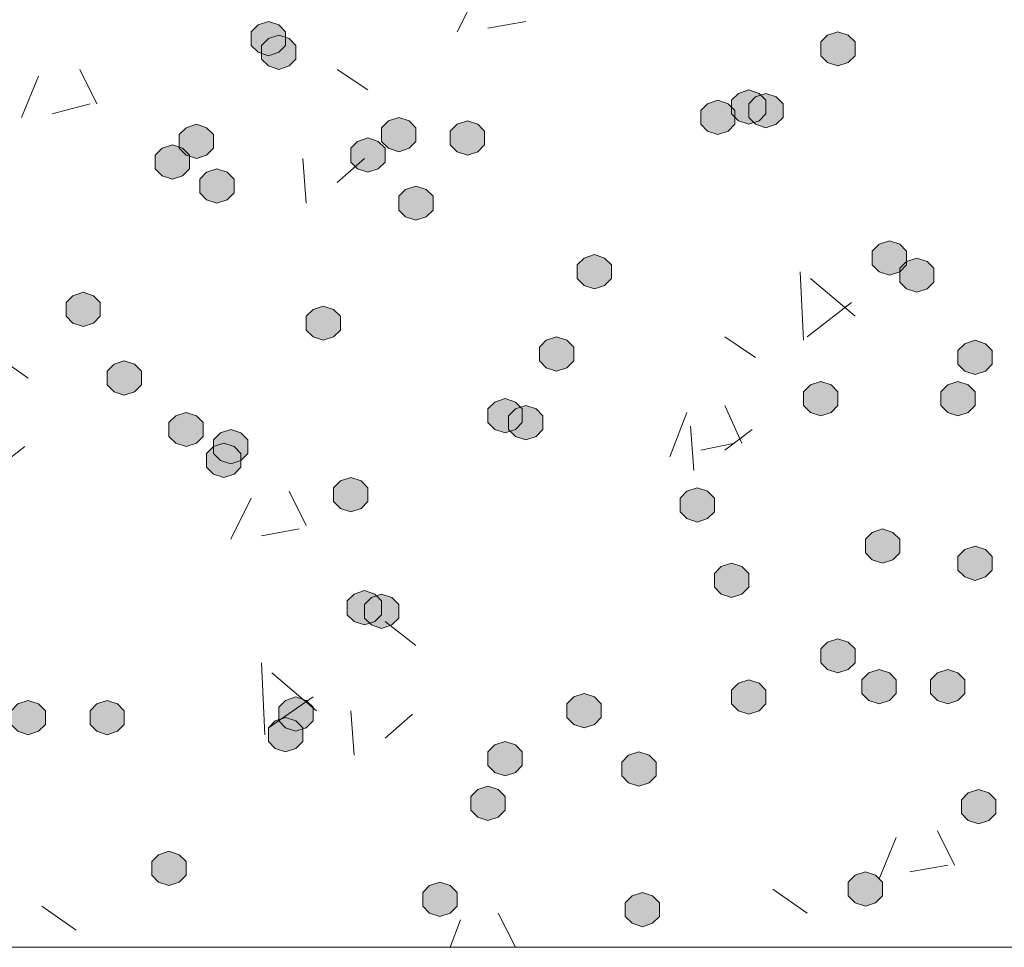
# Model space of a CAD drawing. Header units: millimetres. Extents: x 1527433 to 14789979, y -245576 to 11310.
# Tile 34 of 135: x 1947645 to 1948252, y -64455 to -63883. Entities that reach past the tile are written whole.
import ezdxf

# ---------------------------------------------------------------- set-up
doc = ezdxf.new("R2010")
doc.units = ezdxf.units.MM

msp = doc.modelspace()

# ---------------------------------------------------------------- hatches: boundary and pattern name
h = msp.add_hatch(color=7)
h.dxf.hatch_style = 2
h.paths.add_polyline_path([(1947798.2, -63883.995), (1947791.85, -63886.112), (1947787.617, -63890.345), (1947787.617, -63898.812), (1947791.85, -63903.045), (1947798.2, -63905.162), (1947804.55, -63903.045), (1947808.783, -63898.812), (1947808.783, -63890.345), (1947804.55, -63886.112)])
h = msp.add_hatch(color=7)
h.dxf.hatch_style = 2
h.paths.add_polyline_path([(1947804.55, -63892.462), (1947798.2, -63894.579), (1947793.967, -63898.812), (1947793.967, -63907.279), (1947798.2, -63911.512), (1947804.55, -63913.629), (1947810.9, -63911.512), (1947815.133, -63907.279), (1947815.133, -63898.812), (1947810.9, -63894.579)])
h = msp.add_hatch(color=7)
h.dxf.hatch_style = 2
h.paths.add_polyline_path([(1948149.567, -63890.345), (1948143.217, -63892.462), (1948138.983, -63896.695), (1948138.983, -63905.162), (1948143.217, -63909.395), (1948149.567, -63911.512), (1948155.917, -63909.395), (1948160.15, -63905.162), (1948160.15, -63896.695), (1948155.917, -63892.462)])
h = msp.add_hatch(color=7)
h.dxf.hatch_style = 2
h.paths.add_polyline_path([(1948094.533, -63926.329), (1948088.183, -63928.445), (1948083.95, -63932.679), (1948083.95, -63941.145), (1948088.183, -63945.379), (1948094.533, -63947.495), (1948100.883, -63945.379), (1948105.117, -63941.145), (1948105.117, -63932.679), (1948100.883, -63928.445)])
h = msp.add_hatch(color=7)
h.dxf.hatch_style = 2
h.paths.add_polyline_path([(1948105.117, -63928.445), (1948098.767, -63930.562), (1948094.533, -63934.795), (1948094.533, -63943.262), (1948098.767, -63947.495), (1948105.117, -63949.612), (1948111.467, -63947.495), (1948115.7, -63943.262), (1948115.7, -63934.795), (1948111.467, -63930.562)])
h = msp.add_hatch(color=7)
h.dxf.hatch_style = 2
h.paths.add_polyline_path([(1948075.483, -63932.679), (1948069.133, -63934.795), (1948064.9, -63939.029), (1948064.9, -63947.495), (1948069.133, -63951.729), (1948075.483, -63953.845), (1948081.833, -63951.729), (1948086.067, -63947.495), (1948086.067, -63939.029), (1948081.833, -63934.795)])
h = msp.add_hatch(color=7)
h.dxf.hatch_style = 2
h.paths.add_polyline_path([(1947878.633, -63943.262), (1947872.283, -63945.379), (1947868.05, -63949.612), (1947868.05, -63958.079), (1947872.283, -63962.312), (1947878.633, -63964.429), (1947884.983, -63962.312), (1947889.217, -63958.079), (1947889.217, -63949.612), (1947884.983, -63945.379)])
h = msp.add_hatch(color=7)
h.dxf.hatch_style = 2
h.paths.add_polyline_path([(1947753.75, -63947.495), (1947747.4, -63949.612), (1947743.167, -63953.845), (1947743.167, -63962.312), (1947747.4, -63966.545), (1947753.75, -63968.662), (1947760.1, -63966.545), (1947764.333, -63962.312), (1947764.333, -63953.845), (1947760.1, -63949.612)])
h = msp.add_hatch(color=7)
h.dxf.hatch_style = 2
h.paths.add_polyline_path([(1947920.967, -63945.379), (1947914.617, -63947.495), (1947910.383, -63951.729), (1947910.383, -63960.195), (1947914.617, -63964.429), (1947920.967, -63966.545), (1947927.317, -63964.429), (1947931.55, -63960.195), (1947931.55, -63951.729), (1947927.317, -63947.495)])
h = msp.add_hatch(color=7)
h.dxf.hatch_style = 2
h.paths.add_polyline_path([(1947738.933, -63960.195), (1947732.583, -63962.312), (1947728.35, -63966.545), (1947728.35, -63975.012), (1947732.583, -63979.245), (1947738.933, -63981.362), (1947745.283, -63979.245), (1947749.517, -63975.012), (1947749.517, -63966.545), (1947745.283, -63962.312)])
h = msp.add_hatch(color=7)
h.dxf.hatch_style = 2
h.paths.add_polyline_path([(1947859.583, -63955.962), (1947853.233, -63958.079), (1947849, -63962.312), (1947849, -63970.779), (1947853.233, -63975.012), (1947859.583, -63977.129), (1947865.933, -63975.012), (1947870.167, -63970.779), (1947870.167, -63962.312), (1947865.933, -63958.079)])
h = msp.add_hatch(color=7)
h.dxf.hatch_style = 2
h.paths.add_polyline_path([(1947766.45, -63975.012), (1947760.1, -63977.129), (1947755.867, -63981.362), (1947755.867, -63989.829), (1947760.1, -63994.062), (1947766.45, -63996.179), (1947772.8, -63994.062), (1947777.033, -63989.829), (1947777.033, -63981.362), (1947772.8, -63977.129)])
h = msp.add_hatch(color=7)
h.dxf.hatch_style = 2
h.paths.add_polyline_path([(1947889.217, -63985.595), (1947882.867, -63987.712), (1947878.633, -63991.945), (1947878.633, -64000.412), (1947882.867, -64004.645), (1947889.217, -64006.762), (1947895.567, -64004.645), (1947899.8, -64000.412), (1947899.8, -63991.945), (1947895.567, -63987.712)])
h = msp.add_hatch(color=7)
h.dxf.hatch_style = 2
h.paths.add_polyline_path([(1948181.317, -64019.462), (1948174.967, -64021.579), (1948170.733, -64025.812), (1948170.733, -64034.279), (1948174.967, -64038.512), (1948181.317, -64040.629), (1948187.667, -64038.512), (1948191.9, -64034.279), (1948191.9, -64025.812), (1948187.667, -64021.579)])
h = msp.add_hatch(color=7)
h.dxf.hatch_style = 2
h.paths.add_polyline_path([(1947999.283, -64027.929), (1947992.933, -64030.045), (1947988.7, -64034.279), (1947988.7, -64042.745), (1947992.933, -64046.979), (1947999.283, -64049.095), (1948005.633, -64046.979), (1948009.867, -64042.745), (1948009.867, -64034.279), (1948005.633, -64030.045)])
h = msp.add_hatch(color=7)
h.dxf.hatch_style = 2
h.paths.add_polyline_path([(1948198.25, -64030.045), (1948191.9, -64032.162), (1948187.667, -64036.395), (1948187.667, -64044.862), (1948191.9, -64049.095), (1948198.25, -64051.212), (1948204.6, -64049.095), (1948208.833, -64044.862), (1948208.833, -64036.395), (1948204.6, -64032.162)])
h = msp.add_hatch(color=7)
h.dxf.hatch_style = 2
h.paths.add_polyline_path([(1947683.9, -64051.212), (1947677.55, -64053.329), (1947673.317, -64057.562), (1947673.317, -64066.029), (1947677.55, -64070.262), (1947683.9, -64072.379), (1947690.25, -64070.262), (1947694.483, -64066.029), (1947694.483, -64057.562), (1947690.25, -64053.329)])
h = msp.add_hatch(color=7)
h.dxf.hatch_style = 2
h.paths.add_polyline_path([(1947832.067, -64059.679), (1947825.717, -64061.795), (1947821.483, -64066.029), (1947821.483, -64074.495), (1947825.717, -64078.729), (1947832.067, -64080.845), (1947838.417, -64078.729), (1947842.65, -64074.495), (1947842.65, -64066.029), (1947838.417, -64061.795)])
h = msp.add_hatch(color=7)
h.dxf.hatch_style = 2
h.paths.add_polyline_path([(1947976, -64078.729), (1947969.65, -64080.845), (1947965.417, -64085.079), (1947965.417, -64093.545), (1947969.65, -64097.779), (1947976, -64099.895), (1947982.35, -64097.779), (1947986.583, -64093.545), (1947986.583, -64085.079), (1947982.35, -64080.845)])
h = msp.add_hatch(color=7)
h.dxf.hatch_style = 2
h.paths.add_polyline_path([(1948234.233, -64080.845), (1948227.883, -64082.962), (1948223.65, -64087.195), (1948223.65, -64095.662), (1948227.883, -64099.895), (1948234.233, -64102.012), (1948240.583, -64099.895), (1948244.817, -64095.662), (1948244.817, -64087.195), (1948240.583, -64082.962)])
h = msp.add_hatch(color=7)
h.dxf.hatch_style = 2
h.paths.add_polyline_path([(1947709.3, -64093.545), (1947702.95, -64095.662), (1947698.717, -64099.895), (1947698.717, -64108.362), (1947702.95, -64112.595), (1947709.3, -64114.712), (1947715.65, -64112.595), (1947719.883, -64108.362), (1947719.883, -64099.895), (1947715.65, -64095.662)])
h = msp.add_hatch(color=7)
h.dxf.hatch_style = 2
h.paths.add_polyline_path([(1948138.983, -64106.245), (1948132.633, -64108.362), (1948128.4, -64112.595), (1948128.4, -64121.062), (1948132.633, -64125.295), (1948138.983, -64127.412), (1948145.333, -64125.295), (1948149.567, -64121.062), (1948149.567, -64112.595), (1948145.333, -64108.362)])
h = msp.add_hatch(color=7)
h.dxf.hatch_style = 2
h.paths.add_polyline_path([(1948223.65, -64106.245), (1948217.3, -64108.362), (1948213.067, -64112.595), (1948213.067, -64121.062), (1948217.3, -64125.295), (1948223.65, -64127.412), (1948230, -64125.295), (1948234.233, -64121.062), (1948234.233, -64112.595), (1948230, -64108.362)])
h = msp.add_hatch(color=7)
h.dxf.hatch_style = 2
h.paths.add_polyline_path([(1947944.25, -64116.829), (1947937.9, -64118.945), (1947933.667, -64123.179), (1947933.667, -64131.645), (1947937.9, -64135.879), (1947944.25, -64137.995), (1947950.6, -64135.879), (1947954.833, -64131.645), (1947954.833, -64123.179), (1947950.6, -64118.945)])
h = msp.add_hatch(color=7)
h.dxf.hatch_style = 2
h.paths.add_polyline_path([(1947747.4, -64125.295), (1947741.05, -64127.412), (1947736.817, -64131.645), (1947736.817, -64140.112), (1947741.05, -64144.345), (1947747.4, -64146.462), (1947753.75, -64144.345), (1947757.983, -64140.112), (1947757.983, -64131.645), (1947753.75, -64127.412)])
h = msp.add_hatch(color=7)
h.dxf.hatch_style = 2
h.paths.add_polyline_path([(1947956.95, -64121.062), (1947950.6, -64123.179), (1947946.367, -64127.412), (1947946.367, -64135.879), (1947950.6, -64140.112), (1947956.95, -64142.229), (1947963.3, -64140.112), (1947967.533, -64135.879), (1947967.533, -64127.412), (1947963.3, -64123.179)])
h = msp.add_hatch(color=7)
h.dxf.hatch_style = 2
h.paths.add_polyline_path([(1947774.917, -64135.879), (1947768.567, -64137.995), (1947764.333, -64142.229), (1947764.333, -64150.695), (1947768.567, -64154.929), (1947774.917, -64157.045), (1947781.267, -64154.929), (1947785.5, -64150.695), (1947785.5, -64142.229), (1947781.267, -64137.995)])
h = msp.add_hatch(color=7)
h.dxf.hatch_style = 2
h.paths.add_polyline_path([(1947770.683, -64144.345), (1947764.333, -64146.462), (1947760.1, -64150.695), (1947760.1, -64159.162), (1947764.333, -64163.395), (1947770.683, -64165.512), (1947777.033, -64163.395), (1947781.267, -64159.162), (1947781.267, -64150.695), (1947777.033, -64146.462)])
h = msp.add_hatch(color=7)
h.dxf.hatch_style = 2
h.paths.add_polyline_path([(1947849, -64165.512), (1947842.65, -64167.629), (1947838.417, -64171.862), (1947838.417, -64180.329), (1947842.65, -64184.562), (1947849, -64186.679), (1947855.35, -64184.562), (1947859.583, -64180.329), (1947859.583, -64171.862), (1947855.35, -64167.629)])
h = msp.add_hatch(color=7)
h.dxf.hatch_style = 2
h.paths.add_polyline_path([(1948062.783, -64171.862), (1948056.433, -64173.979), (1948052.2, -64178.212), (1948052.2, -64186.679), (1948056.433, -64190.912), (1948062.783, -64193.029), (1948069.133, -64190.912), (1948073.367, -64186.679), (1948073.367, -64178.212), (1948069.133, -64173.979)])
h = msp.add_hatch(color=7)
h.dxf.hatch_style = 2
h.paths.add_polyline_path([(1948177.083, -64197.262), (1948170.733, -64199.379), (1948166.5, -64203.612), (1948166.5, -64212.079), (1948170.733, -64216.312), (1948177.083, -64218.429), (1948183.433, -64216.312), (1948187.667, -64212.079), (1948187.667, -64203.612), (1948183.433, -64199.379)])
h = msp.add_hatch(color=7)
h.dxf.hatch_style = 2
h.paths.add_polyline_path([(1948234.233, -64207.845), (1948227.883, -64209.962), (1948223.65, -64214.195), (1948223.65, -64222.662), (1948227.883, -64226.895), (1948234.233, -64229.012), (1948240.583, -64226.895), (1948244.817, -64222.662), (1948244.817, -64214.195), (1948240.583, -64209.962)])
h = msp.add_hatch(color=7)
h.dxf.hatch_style = 2
h.paths.add_polyline_path([(1948083.95, -64218.429), (1948077.6, -64220.545), (1948073.367, -64224.779), (1948073.367, -64233.245), (1948077.6, -64237.479), (1948083.95, -64239.595), (1948090.3, -64237.479), (1948094.533, -64233.245), (1948094.533, -64224.779), (1948090.3, -64220.545)])
h = msp.add_hatch(color=7)
h.dxf.hatch_style = 2
h.paths.add_polyline_path([(1947857.467, -64235.362), (1947851.117, -64237.479), (1947846.883, -64241.712), (1947846.883, -64250.179), (1947851.117, -64254.412), (1947857.467, -64256.529), (1947863.817, -64254.412), (1947868.05, -64250.179), (1947868.05, -64241.712), (1947863.817, -64237.479)])
h = msp.add_hatch(color=7)
h.dxf.hatch_style = 2
h.paths.add_polyline_path([(1947868.05, -64237.479), (1947861.7, -64239.595), (1947857.467, -64243.829), (1947857.467, -64252.295), (1947861.7, -64256.529), (1947868.05, -64258.645), (1947874.4, -64256.529), (1947878.633, -64252.295), (1947878.633, -64243.829), (1947874.4, -64239.595)])
h = msp.add_hatch(color=7)
h.dxf.hatch_style = 2
h.paths.add_polyline_path([(1948149.567, -64264.995), (1948143.217, -64267.112), (1948138.983, -64271.345), (1948138.983, -64279.812), (1948143.217, -64284.045), (1948149.567, -64286.162), (1948155.917, -64284.045), (1948160.15, -64279.812), (1948160.15, -64271.345), (1948155.917, -64267.112)])
h = msp.add_hatch(color=7)
h.dxf.hatch_style = 2
h.paths.add_polyline_path([(1948174.967, -64284.045), (1948168.617, -64286.162), (1948164.383, -64290.395), (1948164.383, -64298.862), (1948168.617, -64303.095), (1948174.967, -64305.212), (1948181.317, -64303.095), (1948185.55, -64298.862), (1948185.55, -64290.395), (1948181.317, -64286.162)])
h = msp.add_hatch(color=7)
h.dxf.hatch_style = 2
h.paths.add_polyline_path([(1948217.3, -64284.045), (1948210.95, -64286.162), (1948206.717, -64290.395), (1948206.717, -64298.862), (1948210.95, -64303.095), (1948217.3, -64305.212), (1948223.65, -64303.095), (1948227.883, -64298.862), (1948227.883, -64290.395), (1948223.65, -64286.162)])
h = msp.add_hatch(color=7)
h.dxf.hatch_style = 2
h.paths.add_polyline_path([(1948094.533, -64290.395), (1948088.183, -64292.512), (1948083.95, -64296.745), (1948083.95, -64305.212), (1948088.183, -64309.445), (1948094.533, -64311.562), (1948100.883, -64309.445), (1948105.117, -64305.212), (1948105.117, -64296.745), (1948100.883, -64292.512)])
h = msp.add_hatch(color=7)
h.dxf.hatch_style = 2
h.paths.add_polyline_path([(1947815.133, -64300.979), (1947808.783, -64303.095), (1947804.55, -64307.329), (1947804.55, -64315.795), (1947808.783, -64320.029), (1947815.133, -64322.145), (1947821.483, -64320.029), (1947825.717, -64315.795), (1947825.717, -64307.329), (1947821.483, -64303.095)])
h = msp.add_hatch(color=7)
h.dxf.hatch_style = 2
h.paths.add_polyline_path([(1947992.933, -64298.862), (1947986.583, -64300.979), (1947982.35, -64305.212), (1947982.35, -64313.679), (1947986.583, -64317.912), (1947992.933, -64320.029), (1947999.283, -64317.912), (1948003.517, -64313.679), (1948003.517, -64305.212), (1947999.283, -64300.979)])
h = msp.add_hatch(color=7)
h.dxf.hatch_style = 2
h.paths.add_polyline_path([(1947650.033, -64303.095), (1947643.683, -64305.212), (1947639.45, -64309.445), (1947639.45, -64317.912), (1947643.683, -64322.145), (1947650.033, -64324.262), (1947656.383, -64322.145), (1947660.617, -64317.912), (1947660.617, -64309.445), (1947656.383, -64305.212)])
h = msp.add_hatch(color=7)
h.dxf.hatch_style = 2
h.paths.add_polyline_path([(1947698.717, -64303.095), (1947692.367, -64305.212), (1947688.133, -64309.445), (1947688.133, -64317.912), (1947692.367, -64322.145), (1947698.717, -64324.262), (1947705.067, -64322.145), (1947709.3, -64317.912), (1947709.3, -64309.445), (1947705.067, -64305.212)])
h = msp.add_hatch(color=7)
h.dxf.hatch_style = 2
h.paths.add_polyline_path([(1947808.783, -64313.679), (1947802.433, -64315.795), (1947798.2, -64320.029), (1947798.2, -64328.495), (1947802.433, -64332.729), (1947808.783, -64334.845), (1947815.133, -64332.729), (1947819.367, -64328.495), (1947819.367, -64320.029), (1947815.133, -64315.795)])
h = msp.add_hatch(color=7)
h.dxf.hatch_style = 2
h.paths.add_polyline_path([(1947944.25, -64328.495), (1947937.9, -64330.612), (1947933.667, -64334.845), (1947933.667, -64343.312), (1947937.9, -64347.545), (1947944.25, -64349.662), (1947950.6, -64347.545), (1947954.833, -64343.312), (1947954.833, -64334.845), (1947950.6, -64330.612)])
h = msp.add_hatch(color=7)
h.dxf.hatch_style = 2
h.paths.add_polyline_path([(1948026.8, -64334.845), (1948020.45, -64336.962), (1948016.217, -64341.195), (1948016.217, -64349.662), (1948020.45, -64353.895), (1948026.8, -64356.012), (1948033.15, -64353.895), (1948037.383, -64349.662), (1948037.383, -64341.195), (1948033.15, -64336.962)])
h = msp.add_hatch(color=7)
h.dxf.hatch_style = 2
h.paths.add_polyline_path([(1947933.667, -64356.012), (1947927.317, -64358.129), (1947923.083, -64362.362), (1947923.083, -64370.829), (1947927.317, -64375.062), (1947933.667, -64377.179), (1947940.017, -64375.062), (1947944.25, -64370.829), (1947944.25, -64362.362), (1947940.017, -64358.129)])
h = msp.add_hatch(color=7)
h.dxf.hatch_style = 2
h.paths.add_polyline_path([(1948236.35, -64358.129), (1948230, -64360.245), (1948225.767, -64364.479), (1948225.767, -64372.945), (1948230, -64377.179), (1948236.35, -64379.295), (1948242.7, -64377.179), (1948246.933, -64372.945), (1948246.933, -64364.479), (1948242.7, -64360.245)])
h = msp.add_hatch(color=7)
h.dxf.hatch_style = 2
h.paths.add_polyline_path([(1947736.817, -64396.229), (1947730.467, -64398.345), (1947726.233, -64402.579), (1947726.233, -64411.045), (1947730.467, -64415.279), (1947736.817, -64417.395), (1947743.167, -64415.279), (1947747.4, -64411.045), (1947747.4, -64402.579), (1947743.167, -64398.345)])
h = msp.add_hatch(color=7)
h.dxf.hatch_style = 2
h.paths.add_polyline_path([(1948166.5, -64408.929), (1948160.15, -64411.045), (1948155.917, -64415.279), (1948155.917, -64423.745), (1948160.15, -64427.979), (1948166.5, -64430.095), (1948172.85, -64427.979), (1948177.083, -64423.745), (1948177.083, -64415.279), (1948172.85, -64411.045)])
h = msp.add_hatch(color=7)
h.dxf.hatch_style = 2
h.paths.add_polyline_path([(1947904.033, -64415.279), (1947897.683, -64417.395), (1947893.45, -64421.629), (1947893.45, -64430.095), (1947897.683, -64434.329), (1947904.033, -64436.445), (1947910.383, -64434.329), (1947914.617, -64430.095), (1947914.617, -64421.629), (1947910.383, -64417.395)])
h = msp.add_hatch(color=7)
h.dxf.hatch_style = 2
h.paths.add_polyline_path([(1948028.917, -64421.629), (1948022.567, -64423.745), (1948018.333, -64427.979), (1948018.333, -64436.445), (1948022.567, -64440.679), (1948028.917, -64442.795), (1948035.267, -64440.679), (1948039.5, -64436.445), (1948039.5, -64427.979), (1948035.267, -64423.745)])

# ---------------------------------------------------------------- linework, layer by layer
at = {"color": 7, "lineweight": 0}
for points in [[(1947914.617, -63890.345), (1947927.317, -63864.945)], [(1947933.667, -63888.229), (1947956.95, -63883.995)], [(1947645.8, -63943.262), (1947656.383, -63917.862)], [(1947692.367, -63934.795), (1947681.783, -63913.629)], [(1947859.583, -63926.329), (1947840.533, -63913.629)], [(1947664.85, -63941.145), (1947688.133, -63934.795)], [(1947821.483, -63996.179), (1947819.367, -63968.662)], [(1947840.533, -63983.479), (1947857.467, -63968.662)], [(1948128.4, -64080.845), (1948126.283, -64038.512)], [(1948160.15, -64066.029), (1948132.633, -64042.745)], [(1948130.517, -64078.729), (1948158.033, -64057.562)], [(1948098.767, -64091.429), (1948079.717, -64078.729)], [(1947650.033, -64104.129), (1947628.867, -64089.312)], [(1948045.85, -64152.812), (1948056.433, -64125.295)], [(1948090.3, -64144.345), (1948079.717, -64121.062)], [(1948060.667, -64161.279), (1948058.55, -64133.762)], [(1948079.717, -64148.579), (1948096.65, -64135.879)], [(1947628.867, -64161.279), (1947647.917, -64146.462)], [(1948064.9, -64148.579), (1948086.067, -64144.345)], [(1947821.483, -64195.145), (1947810.9, -64173.979)], [(1947774.917, -64203.612), (1947787.617, -64178.212)], [(1947793.967, -64201.495), (1947817.25, -64197.262)], [(1947889.217, -64269.229), (1947870.167, -64254.412)], [(1947796.083, -64324.262), (1947793.967, -64279.812)], [(1947827.833, -64309.445), (1947800.317, -64286.162)], [(1947798.2, -64320.029), (1947825.717, -64300.979)], [(1947851.117, -64336.962), (1947849, -64309.445)], [(1947870.167, -64326.379), (1947887.1, -64311.562)], [(1948221.533, -64404.695), (1948210.95, -64383.529)], [(1948174.967, -64413.162), (1948185.55, -64387.762)], [(1948194.017, -64408.929), (1948217.3, -64404.695)], [(1948130.517, -64434.329), (1948109.35, -64419.512)], [(1947679.667, -64444.912), (1947658.5, -64430.095)], [(1947950.6, -64455.495), (1947940.017, -64434.329)], [(1947910.383, -64455.495), (1947916.733, -64438.562)], [(1946805.483, -64455.495), (1950702.267, -64455.495)]]:
    msp.add_lwpolyline(points, dxfattribs=at)
for points in [[(1947798.2, -63883.995), (1947791.85, -63886.112), (1947787.617, -63890.345), (1947787.617, -63898.812), (1947791.85, -63903.045), (1947798.2, -63905.162), (1947804.55, -63903.045), (1947808.783, -63898.812), (1947808.783, -63890.345), (1947804.55, -63886.112)], [(1947804.55, -63892.462), (1947798.2, -63894.579), (1947793.967, -63898.812), (1947793.967, -63907.279), (1947798.2, -63911.512), (1947804.55, -63913.629), (1947810.9, -63911.512), (1947815.133, -63907.279), (1947815.133, -63898.812), (1947810.9, -63894.579)], [(1948149.567, -63890.345), (1948143.217, -63892.462), (1948138.983, -63896.695), (1948138.983, -63905.162), (1948143.217, -63909.395), (1948149.567, -63911.512), (1948155.917, -63909.395), (1948160.15, -63905.162), (1948160.15, -63896.695), (1948155.917, -63892.462)], [(1948094.533, -63926.329), (1948088.183, -63928.445), (1948083.95, -63932.679), (1948083.95, -63941.145), (1948088.183, -63945.379), (1948094.533, -63947.495), (1948100.883, -63945.379), (1948105.117, -63941.145), (1948105.117, -63932.679), (1948100.883, -63928.445)], [(1948105.117, -63928.445), (1948098.767, -63930.562), (1948094.533, -63934.795), (1948094.533, -63943.262), (1948098.767, -63947.495), (1948105.117, -63949.612), (1948111.467, -63947.495), (1948115.7, -63943.262), (1948115.7, -63934.795), (1948111.467, -63930.562)], [(1948075.483, -63932.679), (1948069.133, -63934.795), (1948064.9, -63939.029), (1948064.9, -63947.495), (1948069.133, -63951.729), (1948075.483, -63953.845), (1948081.833, -63951.729), (1948086.067, -63947.495), (1948086.067, -63939.029), (1948081.833, -63934.795)], [(1947878.633, -63943.262), (1947872.283, -63945.379), (1947868.05, -63949.612), (1947868.05, -63958.079), (1947872.283, -63962.312), (1947878.633, -63964.429), (1947884.983, -63962.312), (1947889.217, -63958.079), (1947889.217, -63949.612), (1947884.983, -63945.379)], [(1947753.75, -63947.495), (1947747.4, -63949.612), (1947743.167, -63953.845), (1947743.167, -63962.312), (1947747.4, -63966.545), (1947753.75, -63968.662), (1947760.1, -63966.545), (1947764.333, -63962.312), (1947764.333, -63953.845), (1947760.1, -63949.612)], [(1947920.967, -63945.379), (1947914.617, -63947.495), (1947910.383, -63951.729), (1947910.383, -63960.195), (1947914.617, -63964.429), (1947920.967, -63966.545), (1947927.317, -63964.429), (1947931.55, -63960.195), (1947931.55, -63951.729), (1947927.317, -63947.495)], [(1947738.933, -63960.195), (1947732.583, -63962.312), (1947728.35, -63966.545), (1947728.35, -63975.012), (1947732.583, -63979.245), (1947738.933, -63981.362), (1947745.283, -63979.245), (1947749.517, -63975.012), (1947749.517, -63966.545), (1947745.283, -63962.312)], [(1947859.583, -63955.962), (1947853.233, -63958.079), (1947849, -63962.312), (1947849, -63970.779), (1947853.233, -63975.012), (1947859.583, -63977.129), (1947865.933, -63975.012), (1947870.167, -63970.779), (1947870.167, -63962.312), (1947865.933, -63958.079)], [(1947766.45, -63975.012), (1947760.1, -63977.129), (1947755.867, -63981.362), (1947755.867, -63989.829), (1947760.1, -63994.062), (1947766.45, -63996.179), (1947772.8, -63994.062), (1947777.033, -63989.829), (1947777.033, -63981.362), (1947772.8, -63977.129)], [(1947889.217, -63985.595), (1947882.867, -63987.712), (1947878.633, -63991.945), (1947878.633, -64000.412), (1947882.867, -64004.645), (1947889.217, -64006.762), (1947895.567, -64004.645), (1947899.8, -64000.412), (1947899.8, -63991.945), (1947895.567, -63987.712)], [(1948181.317, -64019.462), (1948174.967, -64021.579), (1948170.733, -64025.812), (1948170.733, -64034.279), (1948174.967, -64038.512), (1948181.317, -64040.629), (1948187.667, -64038.512), (1948191.9, -64034.279), (1948191.9, -64025.812), (1948187.667, -64021.579)], [(1947999.283, -64027.929), (1947992.933, -64030.045), (1947988.7, -64034.279), (1947988.7, -64042.745), (1947992.933, -64046.979), (1947999.283, -64049.095), (1948005.633, -64046.979), (1948009.867, -64042.745), (1948009.867, -64034.279), (1948005.633, -64030.045)], [(1948198.25, -64030.045), (1948191.9, -64032.162), (1948187.667, -64036.395), (1948187.667, -64044.862), (1948191.9, -64049.095), (1948198.25, -64051.212), (1948204.6, -64049.095), (1948208.833, -64044.862), (1948208.833, -64036.395), (1948204.6, -64032.162)], [(1947683.9, -64051.212), (1947677.55, -64053.329), (1947673.317, -64057.562), (1947673.317, -64066.029), (1947677.55, -64070.262), (1947683.9, -64072.379), (1947690.25, -64070.262), (1947694.483, -64066.029), (1947694.483, -64057.562), (1947690.25, -64053.329)], [(1947832.067, -64059.679), (1947825.717, -64061.795), (1947821.483, -64066.029), (1947821.483, -64074.495), (1947825.717, -64078.729), (1947832.067, -64080.845), (1947838.417, -64078.729), (1947842.65, -64074.495), (1947842.65, -64066.029), (1947838.417, -64061.795)], [(1947976, -64078.729), (1947969.65, -64080.845), (1947965.417, -64085.079), (1947965.417, -64093.545), (1947969.65, -64097.779), (1947976, -64099.895), (1947982.35, -64097.779), (1947986.583, -64093.545), (1947986.583, -64085.079), (1947982.35, -64080.845)], [(1948234.233, -64080.845), (1948227.883, -64082.962), (1948223.65, -64087.195), (1948223.65, -64095.662), (1948227.883, -64099.895), (1948234.233, -64102.012), (1948240.583, -64099.895), (1948244.817, -64095.662), (1948244.817, -64087.195), (1948240.583, -64082.962)], [(1947709.3, -64093.545), (1947702.95, -64095.662), (1947698.717, -64099.895), (1947698.717, -64108.362), (1947702.95, -64112.595), (1947709.3, -64114.712), (1947715.65, -64112.595), (1947719.883, -64108.362), (1947719.883, -64099.895), (1947715.65, -64095.662)], [(1948138.983, -64106.245), (1948132.633, -64108.362), (1948128.4, -64112.595), (1948128.4, -64121.062), (1948132.633, -64125.295), (1948138.983, -64127.412), (1948145.333, -64125.295), (1948149.567, -64121.062), (1948149.567, -64112.595), (1948145.333, -64108.362)], [(1948223.65, -64106.245), (1948217.3, -64108.362), (1948213.067, -64112.595), (1948213.067, -64121.062), (1948217.3, -64125.295), (1948223.65, -64127.412), (1948230, -64125.295), (1948234.233, -64121.062), (1948234.233, -64112.595), (1948230, -64108.362)], [(1947944.25, -64116.829), (1947937.9, -64118.945), (1947933.667, -64123.179), (1947933.667, -64131.645), (1947937.9, -64135.879), (1947944.25, -64137.995), (1947950.6, -64135.879), (1947954.833, -64131.645), (1947954.833, -64123.179), (1947950.6, -64118.945)], [(1947747.4, -64125.295), (1947741.05, -64127.412), (1947736.817, -64131.645), (1947736.817, -64140.112), (1947741.05, -64144.345), (1947747.4, -64146.462), (1947753.75, -64144.345), (1947757.983, -64140.112), (1947757.983, -64131.645), (1947753.75, -64127.412)], [(1947956.95, -64121.062), (1947950.6, -64123.179), (1947946.367, -64127.412), (1947946.367, -64135.879), (1947950.6, -64140.112), (1947956.95, -64142.229), (1947963.3, -64140.112), (1947967.533, -64135.879), (1947967.533, -64127.412), (1947963.3, -64123.179)], [(1947774.917, -64135.879), (1947768.567, -64137.995), (1947764.333, -64142.229), (1947764.333, -64150.695), (1947768.567, -64154.929), (1947774.917, -64157.045), (1947781.267, -64154.929), (1947785.5, -64150.695), (1947785.5, -64142.229), (1947781.267, -64137.995)], [(1947770.683, -64144.345), (1947764.333, -64146.462), (1947760.1, -64150.695), (1947760.1, -64159.162), (1947764.333, -64163.395), (1947770.683, -64165.512), (1947777.033, -64163.395), (1947781.267, -64159.162), (1947781.267, -64150.695), (1947777.033, -64146.462)], [(1947849, -64165.512), (1947842.65, -64167.629), (1947838.417, -64171.862), (1947838.417, -64180.329), (1947842.65, -64184.562), (1947849, -64186.679), (1947855.35, -64184.562), (1947859.583, -64180.329), (1947859.583, -64171.862), (1947855.35, -64167.629)], [(1948062.783, -64171.862), (1948056.433, -64173.979), (1948052.2, -64178.212), (1948052.2, -64186.679), (1948056.433, -64190.912), (1948062.783, -64193.029), (1948069.133, -64190.912), (1948073.367, -64186.679), (1948073.367, -64178.212), (1948069.133, -64173.979)], [(1948177.083, -64197.262), (1948170.733, -64199.379), (1948166.5, -64203.612), (1948166.5, -64212.079), (1948170.733, -64216.312), (1948177.083, -64218.429), (1948183.433, -64216.312), (1948187.667, -64212.079), (1948187.667, -64203.612), (1948183.433, -64199.379)], [(1948234.233, -64207.845), (1948227.883, -64209.962), (1948223.65, -64214.195), (1948223.65, -64222.662), (1948227.883, -64226.895), (1948234.233, -64229.012), (1948240.583, -64226.895), (1948244.817, -64222.662), (1948244.817, -64214.195), (1948240.583, -64209.962)], [(1948083.95, -64218.429), (1948077.6, -64220.545), (1948073.367, -64224.779), (1948073.367, -64233.245), (1948077.6, -64237.479), (1948083.95, -64239.595), (1948090.3, -64237.479), (1948094.533, -64233.245), (1948094.533, -64224.779), (1948090.3, -64220.545)], [(1947857.467, -64235.362), (1947851.117, -64237.479), (1947846.883, -64241.712), (1947846.883, -64250.179), (1947851.117, -64254.412), (1947857.467, -64256.529), (1947863.817, -64254.412), (1947868.05, -64250.179), (1947868.05, -64241.712), (1947863.817, -64237.479)], [(1947868.05, -64237.479), (1947861.7, -64239.595), (1947857.467, -64243.829), (1947857.467, -64252.295), (1947861.7, -64256.529), (1947868.05, -64258.645), (1947874.4, -64256.529), (1947878.633, -64252.295), (1947878.633, -64243.829), (1947874.4, -64239.595)], [(1948149.567, -64264.995), (1948143.217, -64267.112), (1948138.983, -64271.345), (1948138.983, -64279.812), (1948143.217, -64284.045), (1948149.567, -64286.162), (1948155.917, -64284.045), (1948160.15, -64279.812), (1948160.15, -64271.345), (1948155.917, -64267.112)], [(1948174.967, -64284.045), (1948168.617, -64286.162), (1948164.383, -64290.395), (1948164.383, -64298.862), (1948168.617, -64303.095), (1948174.967, -64305.212), (1948181.317, -64303.095), (1948185.55, -64298.862), (1948185.55, -64290.395), (1948181.317, -64286.162)], [(1948217.3, -64284.045), (1948210.95, -64286.162), (1948206.717, -64290.395), (1948206.717, -64298.862), (1948210.95, -64303.095), (1948217.3, -64305.212), (1948223.65, -64303.095), (1948227.883, -64298.862), (1948227.883, -64290.395), (1948223.65, -64286.162)], [(1948094.533, -64290.395), (1948088.183, -64292.512), (1948083.95, -64296.745), (1948083.95, -64305.212), (1948088.183, -64309.445), (1948094.533, -64311.562), (1948100.883, -64309.445), (1948105.117, -64305.212), (1948105.117, -64296.745), (1948100.883, -64292.512)], [(1947815.133, -64300.979), (1947808.783, -64303.095), (1947804.55, -64307.329), (1947804.55, -64315.795), (1947808.783, -64320.029), (1947815.133, -64322.145), (1947821.483, -64320.029), (1947825.717, -64315.795), (1947825.717, -64307.329), (1947821.483, -64303.095)], [(1947992.933, -64298.862), (1947986.583, -64300.979), (1947982.35, -64305.212), (1947982.35, -64313.679), (1947986.583, -64317.912), (1947992.933, -64320.029), (1947999.283, -64317.912), (1948003.517, -64313.679), (1948003.517, -64305.212), (1947999.283, -64300.979)], [(1947650.033, -64303.095), (1947643.683, -64305.212), (1947639.45, -64309.445), (1947639.45, -64317.912), (1947643.683, -64322.145), (1947650.033, -64324.262), (1947656.383, -64322.145), (1947660.617, -64317.912), (1947660.617, -64309.445), (1947656.383, -64305.212)], [(1947698.717, -64303.095), (1947692.367, -64305.212), (1947688.133, -64309.445), (1947688.133, -64317.912), (1947692.367, -64322.145), (1947698.717, -64324.262), (1947705.067, -64322.145), (1947709.3, -64317.912), (1947709.3, -64309.445), (1947705.067, -64305.212)], [(1947808.783, -64313.679), (1947802.433, -64315.795), (1947798.2, -64320.029), (1947798.2, -64328.495), (1947802.433, -64332.729), (1947808.783, -64334.845), (1947815.133, -64332.729), (1947819.367, -64328.495), (1947819.367, -64320.029), (1947815.133, -64315.795)], [(1947944.25, -64328.495), (1947937.9, -64330.612), (1947933.667, -64334.845), (1947933.667, -64343.312), (1947937.9, -64347.545), (1947944.25, -64349.662), (1947950.6, -64347.545), (1947954.833, -64343.312), (1947954.833, -64334.845), (1947950.6, -64330.612)], [(1948026.8, -64334.845), (1948020.45, -64336.962), (1948016.217, -64341.195), (1948016.217, -64349.662), (1948020.45, -64353.895), (1948026.8, -64356.012), (1948033.15, -64353.895), (1948037.383, -64349.662), (1948037.383, -64341.195), (1948033.15, -64336.962)], [(1947933.667, -64356.012), (1947927.317, -64358.129), (1947923.083, -64362.362), (1947923.083, -64370.829), (1947927.317, -64375.062), (1947933.667, -64377.179), (1947940.017, -64375.062), (1947944.25, -64370.829), (1947944.25, -64362.362), (1947940.017, -64358.129)], [(1948236.35, -64358.129), (1948230, -64360.245), (1948225.767, -64364.479), (1948225.767, -64372.945), (1948230, -64377.179), (1948236.35, -64379.295), (1948242.7, -64377.179), (1948246.933, -64372.945), (1948246.933, -64364.479), (1948242.7, -64360.245)], [(1947736.817, -64396.229), (1947730.467, -64398.345), (1947726.233, -64402.579), (1947726.233, -64411.045), (1947730.467, -64415.279), (1947736.817, -64417.395), (1947743.167, -64415.279), (1947747.4, -64411.045), (1947747.4, -64402.579), (1947743.167, -64398.345)], [(1948166.5, -64408.929), (1948160.15, -64411.045), (1948155.917, -64415.279), (1948155.917, -64423.745), (1948160.15, -64427.979), (1948166.5, -64430.095), (1948172.85, -64427.979), (1948177.083, -64423.745), (1948177.083, -64415.279), (1948172.85, -64411.045)], [(1947904.033, -64415.279), (1947897.683, -64417.395), (1947893.45, -64421.629), (1947893.45, -64430.095), (1947897.683, -64434.329), (1947904.033, -64436.445), (1947910.383, -64434.329), (1947914.617, -64430.095), (1947914.617, -64421.629), (1947910.383, -64417.395)], [(1948028.917, -64421.629), (1948022.567, -64423.745), (1948018.333, -64427.979), (1948018.333, -64436.445), (1948022.567, -64440.679), (1948028.917, -64442.795), (1948035.267, -64440.679), (1948039.5, -64436.445), (1948039.5, -64427.979), (1948035.267, -64423.745)]]:
    msp.add_lwpolyline(points, close=True, dxfattribs=at)

doc.saveas('drawing.dxf')
